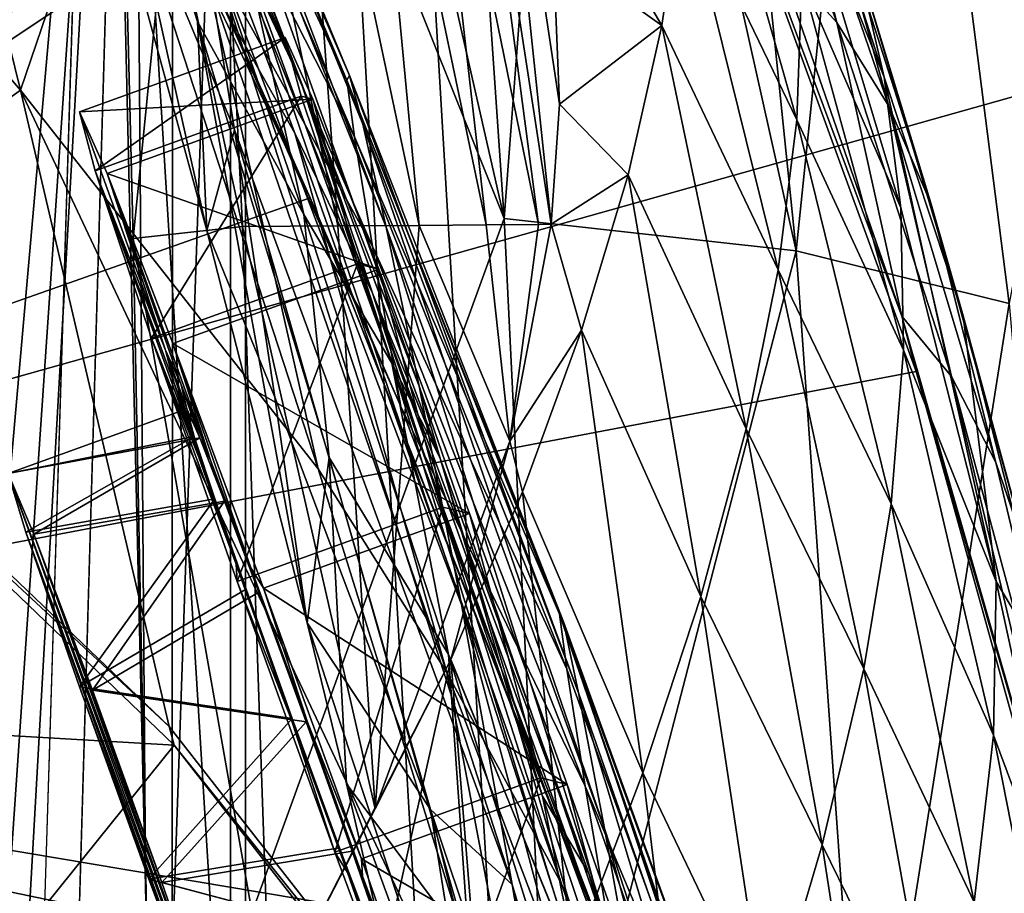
# Model space of a CAD drawing. Header units: metres. Extents: x -904 to 0, y -908 to 0.
# Tile 83 of 142: x -59 to -25, y -384 to -354. Entities that reach past the tile are written whole.
import ezdxf

# ---------------------------------------------------------------- set-up
doc = ezdxf.new("R2010")
doc.units = ezdxf.units.M

msp = doc.modelspace()

# ---------------------------------------------------------------- linework, layer by layer
at = {"layer": 'None012'}
for points in [[(-4.519207, -133.377289, 2063.059814), (-51.518902, -163.519562, 2063.059814), (-51.518902, -836.377136, 2063.059814)], [(-37.838261, -842.079285, 2063.059814), (-4.519207, -133.377289, 2063.059814), (-51.518902, -836.377136, 2063.059814)], [(-4.519207, -133.377289, 163.059708), (-37.838261, -842.079285, 163.059708), (-51.518902, -836.377136, 163.059708)], [(-51.518902, -836.377136, 163.059708), (-51.518902, -163.519562, 163.059708), (-4.519207, -133.377289, 163.059708)], [(-37.838261, -842.079285, 2063.059814), (-34.448139, -844.306091, 2063.059814), (-4.519207, -133.377289, 2063.059814)], [(-4.519207, -133.377289, 163.059708), (-34.448139, -844.306091, 163.059708), (-37.838261, -842.079285, 163.059708)], [(-34.448139, -844.306091, 2063.059814), (-32.221325, -847.696228, 2063.059814), (-4.519207, -133.377289, 2063.059814)], [(-32.221325, -847.696228, 163.059708), (-34.448139, -844.306091, 163.059708), (-4.519207, -133.377289, 163.059708)], [(-4.519207, -133.377289, 2063.059814), (-32.221325, -847.696228, 2063.059814), (-4.519207, -887.377258, 2063.059814)], [(-4.519207, -887.377258, 163.059708), (-32.221325, -847.696228, 163.059708), (-4.519207, -133.377289, 163.059708)], [(-51.518902, -836.377136, 163.059708), (-51.518902, -495.105316, 182.490662), (-51.518902, -163.519562, 163.059708)], [(-51.518902, -495.105316, 182.490662), (-51.518902, -411.783142, 184.444412), (-51.518902, -163.519562, 163.059708)], [(-51.518902, -163.519562, 163.059708), (-51.518902, -411.783142, 184.444412), (-51.518902, -328.691803, 189.861313)], [(-51.518902, -328.491486, 2035.961548), (-51.518902, -395.558533, 2040.610718), (-51.518902, -163.519562, 2063.059814)], [(-51.518902, -163.519562, 2063.059814), (-51.518902, -395.558533, 2040.610718), (-51.518902, -462.743958, 2043.003296)], [(-51.518902, -462.743958, 2043.003296), (-51.518902, -529.971802, 2043.136353), (-51.518902, -163.519562, 2063.059814)], [(-51.518902, -529.971802, 2043.136353), (-51.518902, -836.377136, 2063.059814), (-51.518902, -163.519562, 2063.059814)], [(-86.707924, -317.557465, 1606.244751), (-94.654442, -376.693512, 1606.036621), (-18.718821, -355.324188, 1608.025146)], [(-26.763483, -317.624298, 1607.814331), (-86.707924, -317.557465, 1606.244751), (-18.718821, -355.324188, 1608.025146)], [(-18.718821, -355.324188, 1608.025146), (-18.944498, -354.376801, 1610.452026), (-26.763483, -317.624298, 1607.814331)], [(-94.914627, -379.078369, 619.99176), (-87.165344, -320.400879, 619.788818), (-37.533306, -340.804901, 618.489197)], [(-54.164406, -394.131256, 2040.5354), (-51.518902, -395.558533, 2040.610718), (-55.725853, -327.499298, 2035.875732)], [(-51.518902, -395.558533, 2040.610718), (-51.518902, -328.491486, 2035.961548), (-55.725853, -327.499298, 2035.875732)], [(-54.164406, -394.131256, 2040.5354), (-55.725853, -327.499298, 2035.875732), (-42.215172, -361.205383, 1985.746338)], [(-55.725853, -327.499298, 2035.875732), (-49.804897, -327.759186, 2009.645752), (-42.215172, -361.205383, 1985.746338)], [(-42.215172, -361.205383, 1985.746338), (-49.804897, -327.759186, 2009.645752), (-44.48011, -328.211334, 1983.284302)], [(-42.215172, -361.205383, 1985.746338), (-44.48011, -328.211334, 1983.284302), (-39.752583, -328.855499, 1956.806641)], [(-54.825188, -361.886169, 187.280441), (-55.324387, -341.940796, 188.764526), (-51.518902, -328.691803, 189.861313)], [(-54.825188, -361.886169, 187.280441), (-51.518902, -328.691803, 189.861313), (-54.03294, -401.820038, 184.910767)], [(-51.518902, -328.691803, 189.861313), (-51.518902, -411.783142, 184.444412), (-54.03294, -401.820038, 184.910767)], [(-32.278755, -362.311981, 1932.462891), (-42.215172, -361.205383, 1985.746338), (-39.752583, -328.855499, 1956.806641)], [(-32.278755, -362.311981, 1932.462891), (-39.752583, -328.855499, 1956.806641), (-35.62178, -329.691498, 1930.227783)], [(-29.139597, -331.938507, 1876.826904), (-32.278755, -362.311981, 1932.462891), (-35.62178, -329.691498, 1930.227783)], [(-29.139597, -331.938507, 1876.826904), (-25.040169, -364.100006, 1878.77002), (-32.278755, -362.311981, 1932.462891)], [(-25.040169, -364.100006, 1878.77002), (-29.139597, -331.938507, 1876.826904), (-22.545198, -350.720428, 1824.050781)], [(-94.654434, -376.693481, 658.835205), (-48.802887, -360.504913, 660.035828), (-60.736385, -335.552734, 659.723389)], [(-60.736385, -335.552734, 659.723389), (-48.802887, -360.504913, 660.035828), (-53.998867, -348.922943, 662.213379)], [(-53.587872, -344.956512, 1280.333496), (-49.152481, -356.482025, 1328.794556), (-57.246353, -337.335846, 1279.710571)], [(-57.246353, -337.335846, 1279.710571), (-49.152481, -356.482025, 1328.794556), (-46.683899, -363.742767, 1376.425293)], [(-46.683899, -363.742767, 1376.425293), (-49.328117, -358.298492, 1376.00415), (-57.246353, -337.335846, 1279.710571)], [(-49.328117, -358.298492, 1376.00415), (-52.31377, -353.022949, 1375.58313), (-57.246353, -337.335846, 1279.710571)], [(-55.213818, -337.693024, 894.298889), (-55.283051, -338.270569, 836.599487), (-47.466808, -356.342255, 894.723267)], [(-54.899479, -338.623688, 951.680603), (-55.213818, -337.693024, 894.298889), (-47.016838, -357.995667, 951.948608)], [(-55.213818, -337.693024, 894.298889), (-47.466808, -356.342255, 894.723267), (-47.016838, -357.995667, 951.948608)], [(-58.659721, -356.842072, 1469.44043), (-70.67997, -342.778809, 1453.689941), (-63.199181, -338.432556, 1374.319824)], [(-55.629524, -347.938934, 1375.161987), (-58.659721, -356.842072, 1469.44043), (-63.199181, -338.432556, 1374.319824)], [(-55.283051, -338.270569, 836.599487), (-47.56395, -356.495697, 837.130737), (-47.466808, -356.342255, 894.723267)], [(-55.283051, -338.270569, 836.599487), (-55.104694, -340.340546, 778.537842), (-47.56395, -356.495697, 837.130737)], [(-54.346607, -341.091095, 1008.777649), (-54.899479, -338.623688, 951.680603), (-46.222847, -361.499695, 1008.890869)], [(-54.899479, -338.623688, 951.680603), (-47.016838, -357.995667, 951.948608), (-46.222847, -361.499695, 1008.890869)], [(-54.680893, -343.901428, 720.062378), (-47.304928, -358.4328, 779.072327), (-55.104694, -340.340546, 778.537842)], [(-55.104694, -340.340546, 778.537842), (-47.304928, -358.4328, 779.072327), (-47.56395, -356.495697, 837.130737)], [(-37.533306, -340.804901, 618.489197), (-28.200781, -366.410828, 618.244812), (-94.914627, -379.078369, 619.99176)], [(-28.200781, -366.410828, 618.244812), (-37.533306, -340.804901, 618.489197), (-28.684767, -364.524628, 615.678772)], [(-37.533306, -340.804901, 618.489197), (-32.92218, -352.295959, 615.881531), (-28.684767, -364.524628, 615.678772)], [(-45.097912, -366.914978, 1065.63562), (-53.564972, -345.134308, 1065.625244), (-54.346607, -341.091095, 1008.777649)], [(-46.222847, -361.499695, 1008.890869), (-45.097912, -366.914978, 1065.63562), (-54.346607, -341.091095, 1008.777649)], [(-56.783516, -345.23349, 1176.829346), (-52.315422, -361.619995, 1234.646362), (-56.790329, -341.581421, 1183.1073)], [(-56.790329, -341.581421, 1183.1073), (-52.315422, -361.619995, 1234.646362), (-52.643673, -354.510895, 1232.833496)], [(-56.790329, -341.581421, 1183.1073), (-52.643673, -354.510895, 1232.833496), (-53.605236, -347.806946, 1232.391602)], [(-52.093094, -341.580811, 215.258438), (-55.324387, -341.940796, 188.764526), (-51.109505, -361.474426, 213.842178)], [(-49.303947, -341.583008, 241.814194), (-52.093094, -341.580811, 215.258438), (-47.864288, -361.457428, 240.47316)], [(-52.093094, -341.580811, 215.258438), (-51.109505, -361.474426, 213.842178), (-47.864288, -361.457428, 240.47316)], [(-46.968536, -341.585205, 268.450775), (-49.303947, -341.583008, 241.814194), (-45.102978, -361.44043, 267.190369)], [(-49.303947, -341.583008, 241.814194), (-47.864288, -361.457428, 240.47316), (-45.102978, -361.44043, 267.190369)], [(-45.102978, -361.44043, 267.190369), (-42.827347, -361.423431, 293.983368), (-46.968536, -341.585205, 268.450775)], [(-42.827347, -361.423431, 293.983368), (-45.088509, -341.587402, 295.158417), (-46.968536, -341.585205, 268.450775)], [(-41.039036, -361.406433, 320.841644), (-43.665421, -341.5896, 321.927307), (-45.088509, -341.587402, 295.158417)], [(-45.088509, -341.587402, 295.158417), (-42.827347, -361.423431, 293.983368), (-41.039036, -361.406433, 320.841644)], [(-41.039036, -361.406433, 320.841644), (-40.610714, -361.397522, 328.037292), (-43.665421, -341.5896, 321.927307)], [(-40.610714, -361.397522, 328.037292), (-42.700409, -341.591797, 348.747528), (-43.665421, -341.5896, 321.927307)], [(-40.610714, -361.397522, 328.037292), (-40.327885, -357.320435, 347.947815), (-42.700409, -341.591797, 348.747528)], [(-40.327885, -357.320435, 347.947815), (-40.549961, -351.985077, 375.109833), (-42.700409, -341.591797, 348.747528)], [(-55.324387, -341.940796, 188.764526), (-54.825188, -361.886169, 187.280441), (-51.109505, -361.474426, 213.842178)], [(-58.659721, -356.842072, 1469.44043), (-68.664879, -364.060242, 1564.066162), (-70.67997, -342.778809, 1453.689941)], [(-32.92218, -352.295959, 615.881531), (-35.272408, -342.577911, 590.318176), (-30.893574, -354.537048, 590.153748)], [(-30.893574, -354.537048, 590.153748), (-35.272408, -342.577911, 590.318176), (-33.224522, -345.436279, 564.132813)], [(-53.998867, -348.922943, 662.213379), (-46.692596, -362.153534, 720.439819), (-54.680893, -343.901428, 720.062378)], [(-54.680893, -343.901428, 720.062378), (-46.692596, -362.153534, 720.439819), (-47.304928, -358.4328, 779.072327)], [(-30.22637, -352.3479, 512.078308), (-33.158413, -344.361816, 486.960266), (-29.286085, -356.398682, 486.218231)], [(-29.286085, -356.398682, 486.218231), (-33.158413, -344.361816, 486.960266), (-32.402069, -348.553833, 461.312286)], [(-50.836445, -352.907043, 1280.956421), (-49.152481, -356.482025, 1328.794556), (-53.587872, -344.956512, 1280.333496)], [(-43.6642, -374.338074, 1122.279053), (-53.564972, -345.134308, 1065.625244), (-45.097912, -366.914978, 1065.63562)], [(-43.6642, -374.338074, 1122.279053), (-52.571098, -350.81488, 1122.270264), (-53.564972, -345.134308, 1065.625244)], [(-35.85994, -345.143066, 412.487915), (-36.141037, -349.784821, 387.058319), (-32.257198, -357.853241, 410.323669)], [(-32.091755, -353.051544, 435.765167), (-35.85994, -345.143066, 412.487915), (-32.257198, -357.853241, 410.323669)], [(-52.315422, -361.619995, 1234.646362), (-56.783516, -345.23349, 1176.829346), (-51.380821, -358.188904, 1178.73584)], [(-51.380821, -358.188904, 1178.73584), (-56.783516, -345.23349, 1176.829346), (-52.571098, -350.81488, 1122.270264)], [(-30.893574, -354.537048, 590.153748), (-33.224522, -345.436279, 564.132813), (-29.125168, -357.387024, 563.822021)], [(-29.125168, -357.387024, 563.822021), (-33.224522, -345.436279, 564.132813), (-31.540806, -348.693329, 538.051392)], [(-40.549961, -351.985077, 375.109833), (-36.853851, -354.642883, 361.677277), (-41.389259, -346.909485, 402.273071)], [(-36.853851, -354.642883, 361.677277), (-36.141037, -349.784821, 387.058319), (-41.389259, -346.909485, 402.273071)], [(-53.605236, -347.806946, 1232.391602), (-52.643673, -354.510895, 1232.833496), (-49.020161, -361.072083, 1281.579346)], [(-50.836445, -352.907043, 1280.956421), (-53.605236, -347.806946, 1232.391602), (-49.020161, -361.072083, 1281.579346)], [(-48.540432, -369.725311, 1470.142578), (-58.659721, -356.842072, 1469.44043), (-55.629524, -347.938934, 1375.161987)], [(-52.31377, -353.022949, 1375.58313), (-48.540432, -369.725311, 1470.142578), (-55.629524, -347.938934, 1375.161987)], [(-29.286085, -356.398682, 486.218231), (-32.402069, -348.553833, 461.312286), (-28.725321, -360.844208, 460.475372)], [(-28.725321, -360.844208, 460.475372), (-32.402069, -348.553833, 461.312286), (-32.091755, -353.051544, 435.765167)], [(-29.125168, -357.387024, 563.822021), (-31.540806, -348.693329, 538.051392), (-27.692135, -360.715485, 537.606567)], [(-27.692135, -360.715485, 537.606567), (-31.540806, -348.693329, 538.051392), (-30.22637, -352.3479, 512.078308)], [(-53.998867, -348.922943, 662.213379), (-45.726032, -367.603577, 662.584045), (-46.692596, -362.153534, 720.439819)], [(-53.998867, -348.922943, 662.213379), (-48.802887, -360.504913, 660.035828), (-45.726032, -367.603577, 662.584045)], [(-36.141037, -349.784821, 387.058319), (-36.853851, -354.642883, 361.677277), (-32.890076, -362.956909, 384.991852)], [(-32.257198, -357.853241, 410.323669), (-36.141037, -349.784821, 387.058319), (-32.890076, -362.956909, 384.991852)], [(-43.6642, -374.338074, 1122.279053), (-41.942944, -383.85733, 1178.865479), (-52.571098, -350.81488, 1122.270264)], [(-41.942944, -383.85733, 1178.865479), (-51.380821, -358.188904, 1178.73584), (-52.571098, -350.81488, 1122.270264)], [(-40.549961, -351.985077, 375.109833), (-40.327885, -357.320435, 347.947815), (-36.853851, -354.642883, 361.677277)], [(-28.684767, -364.524628, 615.678772), (-32.92218, -352.295959, 615.881531), (-30.893574, -354.537048, 590.153748)], [(-27.692135, -360.715485, 537.606567), (-30.22637, -352.3479, 512.078308), (-26.601788, -364.520721, 511.513611)], [(-26.601788, -364.520721, 511.513611), (-30.22637, -352.3479, 512.078308), (-29.286085, -356.398682, 486.218231)], [(-49.328117, -358.298492, 1376.00415), (-44.160591, -376.64502, 1470.49353), (-52.31377, -353.022949, 1375.58313)], [(-44.160591, -376.64502, 1470.49353), (-48.540432, -369.725311, 1470.142578), (-52.31377, -353.022949, 1375.58313)], [(-49.152481, -356.482025, 1328.794556), (-50.836445, -352.907043, 1280.956421), (-46.029953, -366.133057, 1329.559448)], [(-46.029953, -366.133057, 1329.559448), (-50.836445, -352.907043, 1280.956421), (-49.020161, -361.072083, 1281.579346)], [(-28.628368, -365.682312, 434.856842), (-32.091755, -353.051544, 435.765167), (-32.257198, -357.853241, 410.323669)], [(-28.725321, -360.844208, 460.475372), (-32.091755, -353.051544, 435.765167), (-28.628368, -365.682312, 434.856842)], [(-52.315422, -361.619995, 1234.646362), (-48.914433, -374.956268, 1275.446777), (-52.643673, -354.510895, 1232.833496)], [(-52.643673, -354.510895, 1232.833496), (-48.914433, -374.956268, 1275.446777), (-48.157398, -369.33429, 1282.202271)], [(-52.643673, -354.510895, 1232.833496), (-48.157398, -369.33429, 1282.202271), (-49.020161, -361.072083, 1281.579346)], [(-28.684767, -364.524628, 615.678772), (-30.893574, -354.537048, 590.153748), (-27.002653, -366.584045, 590.007629)], [(-27.002653, -366.584045, 590.007629), (-30.893574, -354.537048, 590.153748), (-29.125168, -357.387024, 563.822021)], [(-40.327885, -357.320435, 347.947815), (-37.999592, -359.716034, 336.353973), (-36.853851, -354.642883, 361.677277)], [(-36.853851, -354.642883, 361.677277), (-37.999592, -359.716034, 336.353973), (-33.980976, -368.360596, 359.773071)], [(-32.890076, -362.956909, 384.991852), (-36.853851, -354.642883, 361.677277), (-33.980976, -368.360596, 359.773071)], [(-18.718821, -355.324188, 1608.025146), (-94.654442, -376.693512, 1606.036621), (-13.69255, -393.548859, 1608.156738)], [(-49.152481, -356.482025, 1328.794556), (-44.392456, -369.332886, 1376.846436), (-46.683899, -363.742767, 1376.425293)], [(-44.392456, -369.332886, 1376.846436), (-49.152481, -356.482025, 1328.794556), (-46.029953, -366.133057, 1329.559448)], [(-47.466808, -356.342255, 894.723267), (-47.56395, -356.495697, 837.130737), (-40.191292, -374.930176, 895.072998)], [(-47.56395, -356.495697, 837.130737), (-40.327435, -374.670593, 837.568848), (-40.191292, -374.930176, 895.072998)], [(-47.304928, -358.4328, 779.072327), (-40.327435, -374.670593, 837.568848), (-47.56395, -356.495697, 837.130737)], [(-47.016838, -357.995667, 951.948608), (-47.466808, -356.342255, 894.723267), (-39.678192, -377.339966, 952.169128)], [(-47.466808, -356.342255, 894.723267), (-40.191292, -374.930176, 895.072998), (-39.678192, -377.339966, 952.169128)], [(-26.601788, -364.520721, 511.513611), (-29.286085, -356.398682, 486.218231), (-25.477718, -373.553894, 459.721252)], [(-25.477718, -373.553894, 459.721252), (-29.286085, -356.398682, 486.218231), (-28.725321, -360.844208, 460.475372)], [(-53.599087, -378.490662, 1563.484985), (-68.664879, -364.060242, 1564.066162), (-58.659721, -356.842072, 1469.44043)], [(-40.672493, -395.04068, 1562.975952), (-58.659721, -356.842072, 1469.44043), (-48.540432, -369.725311, 1470.142578)], [(-40.672493, -395.04068, 1562.975952), (-53.599087, -378.490662, 1563.484985), (-58.659721, -356.842072, 1469.44043)], [(-40.327885, -357.320435, 347.947815), (-40.610714, -361.397522, 328.037292), (-37.999592, -359.716034, 336.353973)], [(-27.002653, -366.584045, 590.007629), (-29.125168, -357.387024, 563.822021), (-25.496048, -369.50769, 563.545837)], [(-25.496048, -369.50769, 563.545837), (-29.125168, -357.387024, 563.822021), (-27.692135, -360.715485, 537.606567)], [(-32.257198, -357.853241, 410.323669), (-32.890076, -362.956909, 384.991852), (-29.052488, -370.909546, 409.371735)], [(-32.257198, -357.853241, 410.323669), (-29.052488, -370.909546, 409.371735), (-28.628368, -365.682312, 434.856842)], [(-50.005356, -367.289642, 1234.981567), (-52.315422, -361.619995, 1234.646362), (-51.380821, -358.188904, 1178.73584)], [(-50.005356, -367.289642, 1234.981567), (-51.380821, -358.188904, 1178.73584), (-44.71611, -381.305115, 1235.151611)], [(-51.380821, -358.188904, 1178.73584), (-41.942944, -383.85733, 1178.865479), (-44.71611, -381.305115, 1235.151611)], [(-46.222847, -361.499695, 1008.890869), (-47.016838, -357.995667, 951.948608), (-38.798779, -381.956543, 1008.983704)], [(-47.016838, -357.995667, 951.948608), (-39.678192, -377.339966, 952.169128), (-38.798779, -381.956543, 1008.983704)], [(-46.683899, -363.742767, 1376.425293), (-40.260113, -383.8396, 1470.844604), (-49.328117, -358.298492, 1376.00415)], [(-40.260113, -383.8396, 1470.844604), (-44.160591, -376.64502, 1470.49353), (-49.328117, -358.298492, 1376.00415)], [(-46.692596, -362.153534, 720.439819), (-40.082592, -376.531799, 779.513306), (-47.304928, -358.4328, 779.072327)], [(-47.304928, -358.4328, 779.072327), (-40.082592, -376.531799, 779.513306), (-40.327435, -374.670593, 837.568848)], [(-40.610714, -361.397522, 328.037292), (-39.576496, -365.002899, 311.0979), (-37.999592, -359.716034, 336.353973)], [(-37.999592, -359.716034, 336.353973), (-39.576496, -365.002899, 311.0979), (-35.519348, -374.062347, 334.670044)], [(-33.980976, -368.360596, 359.773071), (-37.999592, -359.716034, 336.353973), (-35.519348, -374.062347, 334.670044)], [(-48.802887, -360.504913, 660.035828), (-94.654434, -376.693481, 658.835205), (-38.672516, -386.122192, 660.301147)], [(-48.802887, -360.504913, 660.035828), (-38.420334, -386.664337, 662.912781), (-45.726032, -367.603577, 662.584045)], [(-48.802887, -360.504913, 660.035828), (-38.672516, -386.122192, 660.301147), (-38.420334, -386.664337, 662.912781)], [(-25.477718, -373.553894, 459.721252), (-28.725321, -360.844208, 460.475372), (-28.628368, -365.682312, 434.856842)], [(-25.496048, -369.50769, 563.545837), (-27.692135, -360.715485, 537.606567), (-24.29723, -372.979584, 537.21106)], [(-24.29723, -372.979584, 537.21106), (-27.692135, -360.715485, 537.606567), (-26.601788, -364.520721, 511.513611)], [(-54.164406, -394.131256, 2040.5354), (-42.215172, -361.205383, 1985.746338), (-40.59396, -394.353912, 1987.670532)], [(-49.020161, -361.072083, 1281.579346), (-48.157398, -369.33429, 1282.202271), (-44.105186, -376.035645, 1330.324463)], [(-44.105186, -376.035645, 1330.324463), (-46.029953, -366.133057, 1329.559448), (-49.020161, -361.072083, 1281.579346)], [(-42.215172, -361.205383, 1985.746338), (-32.278755, -362.311981, 1932.462891), (-40.59396, -394.353912, 1987.670532)], [(-51.109505, -361.474426, 213.842178), (-54.825188, -361.886169, 187.280441), (-50.177692, -388.247131, 210.920059)], [(-47.864288, -361.457428, 240.47316), (-51.109505, -361.474426, 213.842178), (-46.60183, -381.288696, 239.290939)], [(-46.60183, -381.288696, 239.290939), (-51.109505, -361.474426, 213.842178), (-50.177692, -388.247131, 210.920059)], [(-45.102978, -361.44043, 267.190369), (-47.864288, -361.457428, 240.47316), (-46.60183, -381.288696, 239.290939)], [(-46.60183, -381.288696, 239.290939), (-42.019775, -368.785065, 293.584839), (-45.102978, -361.44043, 267.190369)], [(-38.798779, -381.956543, 1008.983704), (-37.568882, -388.858551, 1065.643799), (-46.222847, -361.499695, 1008.890869)], [(-37.568882, -388.858551, 1065.643799), (-45.097912, -366.914978, 1065.63562), (-46.222847, -361.499695, 1008.890869)], [(-42.019775, -368.785065, 293.584839), (-42.827347, -361.423431, 293.983368), (-45.102978, -361.44043, 267.190369)], [(-42.827347, -361.423431, 293.983368), (-42.019775, -368.785065, 293.584839), (-41.039036, -361.406433, 320.841644)], [(-42.019775, -368.785065, 293.584839), (-40.610714, -361.397522, 328.037292), (-41.039036, -361.406433, 320.841644)], [(-40.610714, -361.397522, 328.037292), (-42.019775, -368.785065, 293.584839), (-39.576496, -365.002899, 311.0979)], [(-50.177692, -388.247131, 210.920059), (-54.825188, -361.886169, 187.280441), (-54.03294, -401.820038, 184.910767)], [(-48.914433, -374.956268, 1275.446777), (-52.315422, -361.619995, 1234.646362), (-50.005356, -367.289642, 1234.981567)], [(-45.726032, -367.603577, 662.584045), (-39.460186, -380.515198, 720.751343), (-46.692596, -362.153534, 720.439819)], [(-46.692596, -362.153534, 720.439819), (-39.460186, -380.515198, 720.751343), (-40.082592, -376.531799, 779.513306)], [(-40.59396, -394.353912, 1987.670532), (-32.278755, -362.311981, 1932.462891), (-29.946133, -395.152252, 1934.199341)], [(-32.278755, -362.311981, 1932.462891), (-25.040169, -364.100006, 1878.77002), (-29.946133, -395.152252, 1934.199341)], [(-29.981905, -376.522217, 384.027832), (-32.890076, -362.956909, 384.991852), (-33.980976, -368.360596, 359.773071)], [(-32.890076, -362.956909, 384.991852), (-29.981905, -376.522217, 384.027832), (-29.052488, -370.909546, 409.371735)], [(-39.327137, -383.486725, 1424.444946), (-36.85598, -391.274414, 1471.195679), (-46.683899, -363.742767, 1376.425293)], [(-36.85598, -391.274414, 1471.195679), (-40.260113, -383.8396, 1470.844604), (-46.683899, -363.742767, 1376.425293)], [(-46.683899, -363.742767, 1376.425293), (-44.392456, -369.332886, 1376.846436), (-39.327137, -383.486725, 1424.444946)], [(-53.599087, -378.490662, 1563.484985), (-68.620758, -364.532837, 1566.300171), (-68.664879, -364.060242, 1564.066162)], [(-29.946133, -395.152252, 1934.199341), (-25.040169, -364.100006, 1878.77002), (-22.224348, -396.525391, 1880.271606)], [(-68.620758, -364.532837, 1566.300171), (-53.427265, -379.127014, 1565.906494), (-94.656601, -376.713318, 1566.981934)], [(-53.427265, -379.127014, 1565.906494), (-68.620758, -364.532837, 1566.300171), (-53.599087, -378.490662, 1563.484985)], [(-21.782118, -388.650299, 615.342224), (-28.684767, -364.524628, 615.678772), (-27.002653, -366.584045, 590.007629)], [(-28.200781, -366.410828, 618.244812), (-28.684767, -364.524628, 615.678772), (-21.782118, -388.650299, 615.342224)], [(-24.29723, -372.979584, 537.21106), (-26.601788, -364.520721, 511.513611), (-23.41547, -376.997711, 511.011322)], [(-23.41547, -376.997711, 511.011322), (-26.601788, -364.520721, 511.513611), (-25.477718, -373.553894, 459.721252)], [(-42.019775, -368.785065, 293.584839), (-41.58358, -370.501678, 285.917786), (-39.576496, -365.002899, 311.0979)], [(-37.491833, -380.060425, 309.684357), (-39.576496, -365.002899, 311.0979), (-41.58358, -370.501678, 285.917786)], [(-35.519348, -374.062347, 334.670044), (-39.576496, -365.002899, 311.0979), (-37.491833, -380.060425, 309.684357)], [(-29.052488, -370.909546, 409.371735), (-25.573061, -378.776611, 434.038116), (-28.628368, -365.682312, 434.856842)], [(-28.628368, -365.682312, 434.856842), (-25.573061, -378.776611, 434.038116), (-25.477718, -373.553894, 459.721252)], [(-39.716629, -386.739777, 1378.109741), (-46.029953, -366.133057, 1329.559448), (-44.105186, -376.035645, 1330.324463)], [(-39.716629, -386.739777, 1378.109741), (-40.9039, -380.856293, 1377.688599), (-46.029953, -366.133057, 1329.559448)], [(-40.9039, -380.856293, 1377.688599), (-44.392456, -369.332886, 1376.846436), (-46.029953, -366.133057, 1329.559448)], [(-28.200781, -366.410828, 618.244812), (-20.853827, -392.848328, 618.052429), (-94.914627, -379.078369, 619.99176)], [(-20.853827, -392.848328, 618.052429), (-28.200781, -366.410828, 618.244812), (-21.782118, -388.650299, 615.342224)], [(-21.782118, -388.650299, 615.342224), (-27.002653, -366.584045, 590.007629), (-19.538303, -394.377563, 563.097229)], [(-19.538303, -394.377563, 563.097229), (-27.002653, -366.584045, 590.007629), (-25.496048, -369.50769, 563.545837)], [(-36.015312, -398.171814, 1122.286255), (-43.6642, -374.338074, 1122.279053), (-45.097912, -366.914978, 1065.63562)], [(-37.568882, -388.858551, 1065.643799), (-36.015312, -398.171814, 1122.286255), (-45.097912, -366.914978, 1065.63562)], [(-44.71611, -381.305115, 1235.151611), (-48.914433, -374.956268, 1275.446777), (-50.005356, -367.289642, 1234.981567)], [(-45.726032, -367.603577, 662.584045), (-38.420334, -386.664337, 662.912781), (-39.460186, -380.515198, 720.751343)], [(-31.398735, -382.51651, 358.831604), (-33.980976, -368.360596, 359.773071), (-35.519348, -374.062347, 334.670044)], [(-29.981905, -376.522217, 384.027832), (-33.980976, -368.360596, 359.773071), (-31.398735, -382.51651, 358.831604)], [(-42.019775, -368.785065, 293.584839), (-46.60183, -381.288696, 239.290939), (-44.020515, -376.210358, 260.821594)], [(-41.58358, -370.501678, 285.917786), (-42.019775, -368.785065, 293.584839), (-44.020515, -376.210358, 260.821594)], [(-48.914433, -374.956268, 1275.446777), (-47.572384, -380.432404, 1290.979248), (-48.157398, -369.33429, 1282.202271)], [(-48.157398, -369.33429, 1282.202271), (-47.572384, -380.432404, 1290.979248), (-43.400482, -386.03299, 1331.089478)], [(-48.157398, -369.33429, 1282.202271), (-43.400482, -386.03299, 1331.089478), (-44.105186, -376.035645, 1330.324463)], [(-44.392456, -369.332886, 1376.846436), (-40.9039, -380.856293, 1377.688599), (-39.327137, -383.486725, 1424.444946)], [(-19.538303, -394.377563, 563.097229), (-25.496048, -369.50769, 563.545837), (-24.29723, -372.979584, 537.21106)], [(-44.160591, -376.64502, 1470.49353), (-40.672493, -395.04068, 1562.975952), (-48.540432, -369.725311, 1470.142578)], [(-39.883587, -386.353302, 284.817108), (-41.58358, -370.501678, 285.917786), (-44.020515, -376.210358, 260.821594)], [(-37.491833, -380.060425, 309.684357), (-41.58358, -370.501678, 285.917786), (-39.883587, -386.353302, 284.817108)], [(-29.052488, -370.909546, 409.371735), (-29.981905, -376.522217, 384.027832), (-26.229733, -384.464172, 408.513397)], [(-29.052488, -370.909546, 409.371735), (-26.229733, -384.464172, 408.513397), (-25.573061, -378.776611, 434.038116)], [(-25.573061, -378.776611, 434.038116), (-22.639355, -386.662598, 459.049896), (-25.477718, -373.553894, 459.721252)], [(-25.477718, -373.553894, 459.721252), (-22.639355, -386.662598, 459.049896), (-23.41547, -376.997711, 511.011322)], [(-33.282894, -388.888672, 333.788177), (-35.519348, -374.062347, 334.670044), (-37.491833, -380.060425, 309.684357)], [(-31.398735, -382.51651, 358.831604), (-35.519348, -374.062347, 334.670044), (-33.282894, -388.888672, 333.788177)], [(-36.015312, -398.171814, 1122.286255), (-34.16378, -410.011841, 1178.973145), (-43.6642, -374.338074, 1122.279053)], [(-34.16378, -410.011841, 1178.973145), (-41.942944, -383.85733, 1178.865479), (-43.6642, -374.338074, 1122.279053)], [(-47.572384, -380.432404, 1290.979248), (-48.914433, -374.956268, 1275.446777), (-42.749805, -393.608826, 1291.23645)], [(-48.914433, -374.956268, 1275.446777), (-44.71611, -381.305115, 1235.151611), (-42.749805, -393.608826, 1291.23645)], [(-40.191292, -374.930176, 895.072998), (-40.327435, -374.670593, 837.568848), (-33.247612, -394.07254, 895.348083)], [(-40.327435, -374.670593, 837.568848), (-26.930365, -413.296906, 838.165894), (-33.247612, -394.07254, 895.348083)], [(-40.082592, -376.531799, 779.513306), (-33.30217, -395.179382, 779.860901), (-40.327435, -374.670593, 837.568848)], [(-40.327435, -374.670593, 837.568848), (-33.30217, -395.179382, 779.860901), (-26.930365, -413.296906, 838.165894)], [(-39.678192, -377.339966, 952.169128), (-40.191292, -374.930176, 895.072998), (-32.751995, -397.239197, 952.342163)], [(-40.191292, -374.930176, 895.072998), (-33.247612, -394.07254, 895.348083), (-32.751995, -397.239197, 952.342163)], [(-50.177692, -388.247131, 210.920059), (-49.61388, -401.212891, 210.920059), (-44.020515, -376.210358, 260.821594)], [(-44.020515, -376.210358, 260.821594), (-46.60183, -381.288696, 239.290939), (-50.177692, -388.247131, 210.920059)], [(-49.61388, -401.212891, 210.920059), (-42.676311, -392.940002, 260.067993), (-44.020515, -376.210358, 260.821594)], [(-44.105186, -376.035645, 1330.324463), (-43.400482, -386.03299, 1331.089478), (-38.906479, -392.671021, 1378.530884)], [(-38.906479, -392.671021, 1378.530884), (-39.716629, -386.739777, 1378.109741), (-44.105186, -376.035645, 1330.324463)], [(-44.020515, -376.210358, 260.821594), (-42.676311, -392.940002, 260.067993), (-39.883587, -386.353302, 284.817108)], [(-40.260113, -383.8396, 1470.844604), (-30.240707, -413.279999, 1562.556396), (-44.160591, -376.64502, 1470.49353)], [(-30.240707, -413.279999, 1562.556396), (-40.672493, -395.04068, 1562.975952), (-44.160591, -376.64502, 1470.49353)], [(-39.460186, -380.515198, 720.751343), (-33.30217, -395.179382, 779.860901), (-40.082592, -376.531799, 779.513306)], [(-27.425375, -390.611176, 383.158325), (-29.981905, -376.522217, 384.027832), (-31.398735, -382.51651, 358.831604)], [(-26.229733, -384.464172, 408.513397), (-29.981905, -376.522217, 384.027832), (-27.425375, -390.611176, 383.158325)], [(-94.656601, -376.713318, 1566.981934), (-53.427265, -379.127014, 1565.906494), (-99.569656, -436.508667, 1567.110596)], [(-94.654434, -376.693481, 658.835205), (-99.568741, -436.492737, 658.706482), (-38.672516, -386.122192, 660.301147)], [(-94.654442, -376.693512, 1606.036621), (-99.568741, -436.492767, 1605.907959), (-13.69255, -393.548859, 1608.156738)], [(-38.798779, -381.956543, 1008.983704), (-39.678192, -377.339966, 952.169128), (-31.957781, -402.964142, 1009.056152)], [(-39.678192, -377.339966, 952.169128), (-32.751995, -397.239197, 952.342163), (-31.957781, -402.964142, 1009.056152)], [(-40.672493, -395.04068, 1562.975952), (-53.427265, -379.127014, 1565.906494), (-53.599087, -378.490662, 1563.484985)], [(-26.229733, -384.464172, 408.513397), (-22.909855, -392.302795, 433.308899), (-25.573061, -378.776611, 434.038116)], [(-25.573061, -378.776611, 434.038116), (-22.909855, -392.302795, 433.308899), (-22.639355, -386.662598, 459.049896)], [(-94.914627, -379.078369, 619.99176), (-20.853827, -392.848328, 618.052429), (-99.678642, -438.399719, 620.116516)], [(-53.427265, -379.127014, 1565.906494), (-40.384563, -395.855927, 1565.564209), (-99.569656, -436.508667, 1567.110596)], [(-40.672493, -395.04068, 1562.975952), (-40.384563, -395.855927, 1565.564209), (-53.427265, -379.127014, 1565.906494)], [(-35.608921, -395.635437, 308.900726), (-37.491833, -380.060425, 309.684357), (-39.883587, -386.353302, 284.817108)], [(-33.282894, -388.888672, 333.788177), (-37.491833, -380.060425, 309.684357), (-35.608921, -395.635437, 308.900726)], [(-47.572384, -380.432404, 1290.979248), (-42.749805, -393.608826, 1291.23645), (-42.557636, -402.034271, 1346.880127)], [(-47.572384, -380.432404, 1290.979248), (-42.557636, -402.034271, 1346.880127), (-43.400482, -386.03299, 1331.089478)], [(-38.420334, -386.664337, 662.912781), (-32.860413, -399.42099, 720.996948), (-39.460186, -380.515198, 720.751343)], [(-39.460186, -380.515198, 720.751343), (-32.860413, -399.42099, 720.996948), (-33.30217, -395.179382, 779.860901)], [(-39.327137, -383.486725, 1424.444946), (-40.9039, -380.856293, 1377.688599), (-35.482574, -397.047577, 1425.274292)], [(-40.9039, -380.856293, 1377.688599), (-39.716629, -386.739777, 1378.109741), (-35.482574, -397.047577, 1425.274292)], [(-42.749805, -393.608826, 1291.23645), (-44.71611, -381.305115, 1235.151611), (-37.694042, -409.377899, 1291.495117)], [(-44.71611, -381.305115, 1235.151611), (-39.949287, -395.52594, 1235.307617), (-37.694042, -409.377899, 1291.495117)], [(-44.71611, -381.305115, 1235.151611), (-41.942944, -383.85733, 1178.865479), (-39.949287, -395.52594, 1235.307617)], [(-31.957781, -402.964142, 1009.056152), (-30.882969, -411.340637, 1065.649902), (-38.798779, -381.956543, 1008.983704)], [(-30.882969, -411.340637, 1065.649902), (-37.568882, -388.858551, 1065.643799), (-38.798779, -381.956543, 1008.983704)], [(-29.134571, -397.212189, 357.982147), (-31.398735, -382.51651, 358.831604), (-33.282894, -388.888672, 333.788177)], [(-27.425375, -390.611176, 383.158325), (-31.398735, -382.51651, 358.831604), (-29.134571, -397.212189, 357.982147)], [(-35.482574, -397.047577, 1425.274292), (-33.965172, -398.914795, 1471.546631), (-39.327137, -383.486725, 1424.444946)], [(-33.965172, -398.914795, 1471.546631), (-36.85598, -391.274414, 1471.195679), (-39.327137, -383.486725, 1424.444946)], [(-41.942944, -383.85733, 1178.865479), (-35.719398, -409.918915, 1235.449707), (-39.949287, -395.52594, 1235.307617)], [(-41.942944, -383.85733, 1178.865479), (-34.16378, -410.011841, 1178.973145), (-35.719398, -409.918915, 1235.449707)], [(-30.240707, -413.279999, 1562.556396), (-40.260113, -383.8396, 1470.844604), (-36.85598, -391.274414, 1471.195679)]]:
    msp.add_3dface(points, dxfattribs=at)
at = {"layer": 'None012311'}
for points in [[(-16.196362, -882.851318, 163.059708), (-16.196362, -21.156561, 163.059708), (-53.480907, -243.617432, 163.059708)], [(-13.196362, -882.851318, 160.059708), (-51.007534, -245.042999, 160.059708), (-13.196362, -21.156561, 160.059708)], [(-64.523262, -465.931549, 140.186401), (-64.674286, -605.902954, 138.560638), (-53.480907, -243.617432, 163.059708)], [(-53.480907, -243.617432, 163.059708), (-64.674286, -605.902954, 138.560638), (-53.546944, -840.303711, 163.059692)], [(-63.93631, -430.945557, 140.527847), (-64.523262, -465.931549, 140.186401), (-53.480907, -243.617432, 163.059708)], [(-63.128422, -395.967651, 140.837219), (-63.93631, -430.945557, 140.527847), (-53.480907, -243.617432, 163.059708)], [(-62.09853, -361.000458, 141.110153), (-63.128422, -395.967651, 140.837219), (-53.480907, -243.617432, 163.059708)], [(-53.480907, -243.617432, 163.059708), (-60.844303, -326.046143, 141.338303), (-62.09853, -361.000458, 141.110153)], [(-53.546944, -840.303711, 163.059692), (-16.196362, -882.851318, 163.059708), (-53.480907, -243.617432, 163.059708)], [(-51.007534, -245.042999, 160.059708), (-51.007534, -838.075195, 160.059708), (-54.858093, -322.842194, 149.223724)], [(-51.007534, -838.075195, 160.059708), (-51.007534, -245.042999, 160.059708), (-13.196362, -882.851318, 160.059708)], [(-54.858093, -322.842194, 149.223724), (-63.065788, -604.837463, 134.984787), (-62.941063, -465.733185, 136.684204)], [(-51.007534, -838.075195, 160.059708), (-63.065788, -604.837463, 134.984787), (-54.858093, -322.842194, 149.223724)], [(-62.269478, -430.976013, 137.110168), (-54.858093, -322.842194, 149.223724), (-62.941063, -465.733185, 136.684204)], [(-61.340157, -396.23407, 137.536285), (-54.858093, -322.842194, 149.223724), (-62.269478, -430.976013, 137.110168)], [(-54.858093, -322.842194, 149.223724), (-61.340157, -396.23407, 137.536285), (-60.153042, -361.510376, 137.96225)], [(-58.708649, -326.807983, 138.387756), (-54.858093, -322.842194, 149.223724), (-60.153042, -361.510376, 137.96225)]]:
    msp.add_3dface(points, dxfattribs=at)
at = {"layer": 'None012338'}
for points in [[(-49.651901, -355.050262, 787.886475), (-56.652557, -357.580505, 787.752686), (-56.112503, -359.580688, 797.321899)], [(-56.652557, -357.580505, 787.752686), (-49.651901, -355.050262, 787.886475), (-48.711838, -357.148041, 778.369263)], [(-49.111843, -357.050446, 797.455688), (-49.651901, -355.050262, 787.886475), (-56.112503, -359.580688, 797.321899)], [(-48.711838, -357.148041, 778.369263), (-49.651901, -355.050262, 787.886475), (-49.111843, -357.050446, 797.455688)], [(-55.712494, -359.678284, 778.235474), (-56.652557, -357.580505, 787.752686), (-48.711838, -357.148041, 778.369263)], [(-49.111843, -357.050446, 797.455688), (-56.112503, -359.580688, 797.321899), (-54.199291, -365.282654, 805.047791)], [(-55.712494, -359.678284, 778.235474), (-48.711838, -357.148041, 778.369263), (-46.477848, -362.928284, 770.789001)], [(-47.198635, -362.752411, 805.18158), (-49.111843, -357.050446, 797.455688), (-54.199291, -365.282654, 805.047791)], [(-47.198635, -362.752411, 805.18158), (-48.711838, -357.148041, 778.369263), (-49.111843, -357.050446, 797.455688)], [(-46.477848, -362.928284, 770.789001), (-48.711838, -357.148041, 778.369263), (-47.198635, -362.752411, 805.18158)], [(-56.112503, -359.580688, 797.321899), (-56.652557, -357.580505, 787.752686), (-53.724342, -365.687744, 787.85553)], [(-53.724342, -365.687744, 787.85553), (-56.652557, -357.580505, 787.752686), (-55.712494, -359.678284, 778.235474)], [(-54.199291, -365.282654, 805.047791), (-56.112503, -359.580688, 797.321899), (-52.591434, -369.32486, 797.36084)], [(-56.112503, -359.580688, 797.321899), (-53.427448, -366.80481, 793.446472), (-52.591434, -369.32486, 797.36084)], [(-53.427448, -366.80481, 793.446472), (-56.112503, -359.580688, 797.321899), (-53.724342, -365.687744, 787.85553)], [(-53.478504, -365.458527, 770.655212), (-52.194977, -369.42157, 778.443726), (-55.712494, -359.678284, 778.235474)], [(-52.194977, -369.42157, 778.443726), (-53.19371, -366.861847, 782.293579), (-55.712494, -359.678284, 778.235474)], [(-55.712494, -359.678284, 778.235474), (-53.19371, -366.861847, 782.293579), (-53.724342, -365.687744, 787.85553)], [(-53.478504, -365.458527, 770.655212), (-55.712494, -359.678284, 778.235474), (-46.477848, -362.928284, 770.789001)], [(-47.198635, -362.752411, 805.18158), (-54.199291, -365.282654, 805.047791), (-51.291862, -373.557068, 809.400146)], [(-44.291206, -371.026855, 809.533936), (-47.198635, -362.752411, 805.18158), (-51.291862, -373.557068, 809.400146)], [(-44.291206, -371.026855, 809.533936), (-46.477848, -362.928284, 770.789001), (-47.198635, -362.752411, 805.18158)], [(-53.478504, -365.458527, 770.655212), (-46.477848, -362.928284, 770.789001), (-43.392399, -371.246155, 766.647095)], [(-43.392399, -371.246155, 766.647095), (-46.477848, -362.928284, 770.789001), (-44.291206, -371.026855, 809.533936)], [(-51.291862, -373.557068, 809.400146), (-54.199291, -365.282654, 805.047791), (-51.329037, -372.962891, 800.107178)], [(-54.199291, -365.282654, 805.047791), (-52.591434, -369.32486, 797.36084), (-51.329037, -372.962891, 800.107178)], [(-50.393059, -373.776367, 766.513306), (-50.819405, -373.087219, 775.789978), (-53.478504, -365.458527, 770.655212)], [(-50.819405, -373.087219, 775.789978), (-52.194977, -369.42157, 778.443726), (-53.478504, -365.458527, 770.655212)], [(-50.393059, -373.776367, 766.513306), (-53.478504, -365.458527, 770.655212), (-43.392399, -371.246155, 766.647095)], [(-53.002464, -367.68631, 787.880859), (-53.724342, -365.687744, 787.85553), (-53.19371, -366.861847, 782.293579)], [(-53.427448, -366.80481, 793.446472), (-53.724342, -365.687744, 787.85553), (-52.754421, -368.620605, 792.571167)], [(-53.724342, -365.687744, 787.85553), (-53.002464, -367.68631, 787.880859), (-52.754421, -368.620605, 792.571167)], [(-52.591434, -369.32486, 797.36084), (-53.427448, -366.80481, 793.446472), (-52.0495, -370.745728, 795.876404)], [(-53.427448, -366.80481, 793.446472), (-52.754421, -368.620605, 792.571167), (-52.0495, -370.745728, 795.876404)], [(-52.558334, -368.668427, 783.214844), (-53.19371, -366.861847, 782.293579), (-52.194977, -369.42157, 778.443726)], [(-52.558334, -368.668427, 783.214844), (-53.002464, -367.68631, 787.880859), (-53.19371, -366.861847, 782.293579)], [(-52.558334, -368.668427, 783.214844), (-59.073544, -369.880554, 787.764832), (-53.002464, -367.68631, 787.880859)], [(-52.754421, -368.620605, 792.571167), (-53.002464, -367.68631, 787.880859), (-59.073544, -369.880554, 787.764832)], [(-58.480522, -371.872192, 794.401123), (-52.754421, -368.620605, 792.571167), (-59.073544, -369.880554, 787.764832)], [(-58.203438, -371.939819, 781.179993), (-59.073544, -369.880554, 787.764832), (-52.558334, -368.668427, 783.214844)], [(-52.0495, -370.745728, 795.876404), (-52.754421, -368.620605, 792.571167), (-58.480522, -371.872192, 794.401123)], [(-51.716011, -370.827087, 779.963928), (-58.203438, -371.939819, 781.179993), (-52.558334, -368.668427, 783.214844)], [(-51.716011, -370.827087, 779.963928), (-52.558334, -368.668427, 783.214844), (-52.194977, -369.42157, 778.443726)], [(-51.329037, -372.962891, 800.107178), (-52.591434, -369.32486, 797.36084), (-50.983456, -373.817719, 798.192505)], [(-52.591434, -369.32486, 797.36084), (-52.0495, -370.745728, 795.876404), (-50.983456, -373.817719, 798.192505)], [(-51.716011, -370.827087, 779.963928), (-52.194977, -369.42157, 778.443726), (-50.819405, -373.087219, 775.789978)], [(-58.480522, -371.872192, 794.401123), (-59.073544, -369.880554, 787.764832), (-51.429474, -391.044434, 788.033264)], [(-51.429474, -391.044434, 788.033264), (-59.073544, -369.880554, 787.764832), (-52.020702, -389.057739, 781.397095)], [(-59.073544, -369.880554, 787.764832), (-58.203438, -371.939819, 781.179993), (-52.020702, -389.057739, 781.397095)], [(-56.655575, -377.141052, 798.553772), (-52.0495, -370.745728, 795.876404), (-58.480522, -371.872192, 794.401123)], [(-56.207245, -377.250427, 777.161499), (-58.203438, -371.939819, 781.179993), (-51.716011, -370.827087, 779.963928)], [(-56.655575, -377.141052, 798.553772), (-50.983456, -373.817719, 798.192505), (-52.0495, -370.745728, 795.876404)], [(-50.554527, -373.922394, 777.726074), (-56.207245, -377.250427, 777.161499), (-51.716011, -370.827087, 779.963928)], [(-50.554527, -373.922394, 777.726074), (-51.716011, -370.827087, 779.963928), (-50.819405, -373.087219, 775.789978)], [(-44.291206, -371.026855, 809.533936), (-51.291862, -373.557068, 809.400146), (-47.966068, -382.765106, 809.516907)], [(-50.393059, -373.776367, 766.513306), (-43.392399, -371.246155, 766.647095), (-40.066605, -380.454163, 766.763855)], [(-40.965408, -380.234863, 809.650696), (-44.291206, -371.026855, 809.533936), (-47.966068, -382.765106, 809.516907)], [(-40.965408, -380.234863, 809.650696), (-43.392399, -371.246155, 766.647095), (-44.291206, -371.026855, 809.533936)], [(-40.066605, -380.454163, 766.763855), (-43.392399, -371.246155, 766.647095), (-40.965408, -380.234863, 809.650696)], [(-56.655575, -377.141052, 798.553772), (-58.480522, -371.872192, 794.401123), (-52.297787, -388.990143, 794.618225)], [(-52.297787, -388.990143, 794.618225), (-58.480522, -371.872192, 794.401123), (-51.429474, -391.044434, 788.033264)], [(-52.020702, -389.057739, 781.397095), (-58.203438, -371.939819, 781.179993), (-53.84565, -383.78891, 777.244446)], [(-58.203438, -371.939819, 781.179993), (-56.207245, -377.250427, 777.161499), (-53.84565, -383.78891, 777.244446)], [(-51.291862, -373.557068, 809.400146), (-51.329037, -372.962891, 800.107178), (-49.4599, -378.202332, 801.391541)], [(-49.4599, -378.202332, 801.391541), (-51.329037, -372.962891, 800.107178), (-49.415348, -378.213196, 799.266907)], [(-51.329037, -372.962891, 800.107178), (-50.983456, -373.817719, 798.192505), (-49.415348, -378.213196, 799.266907)], [(-48.899223, -378.339142, 774.638672), (-50.819405, -373.087219, 775.789978), (-50.393059, -373.776367, 766.513306)], [(-50.554527, -373.922394, 777.726074), (-50.819405, -373.087219, 775.789978), (-48.899223, -378.339142, 774.638672)], [(-47.966068, -382.765106, 809.516907), (-51.291862, -373.557068, 809.400146), (-49.4599, -378.202332, 801.391541)], [(-49.415348, -378.213196, 799.266907), (-50.983456, -373.817719, 798.192505), (-56.655575, -377.141052, 798.553772)], [(-56.207245, -377.250427, 777.161499), (-50.554527, -373.922394, 777.726074), (-48.943726, -378.328247, 776.763306)], [(-48.943726, -378.328247, 776.763306), (-50.554527, -373.922394, 777.726074), (-48.899223, -378.339142, 774.638672)], [(-47.067261, -382.984375, 766.630066), (-48.899223, -378.339142, 774.638672), (-50.393059, -373.776367, 766.513306)], [(-47.067261, -382.984375, 766.630066), (-50.393059, -373.776367, 766.513306), (-40.066605, -380.454163, 766.763855)], [(-54.29398, -383.679504, 798.636658), (-49.415348, -378.213196, 799.266907), (-56.655575, -377.141052, 798.553772)], [(-54.29398, -383.679504, 798.636658), (-56.655575, -377.141052, 798.553772), (-52.297787, -388.990143, 794.618225)], [(-53.84565, -383.78891, 777.244446), (-56.207245, -377.250427, 777.161499), (-48.943726, -378.328247, 776.763306)], [(-47.804546, -382.619049, 798.304138), (-49.415348, -378.213196, 799.266907), (-54.29398, -383.679504, 798.636658)], [(-47.966068, -382.765106, 809.516907), (-49.4599, -378.202332, 801.391541), (-47.539719, -383.454224, 800.240234)], [(-47.539719, -383.454224, 800.240234), (-49.4599, -378.202332, 801.391541), (-47.804546, -382.619049, 798.304138)], [(-49.4599, -378.202332, 801.391541), (-49.415348, -378.213196, 799.266907), (-47.804546, -382.619049, 798.304138)], [(-53.84565, -383.78891, 777.244446), (-48.943726, -378.328247, 776.763306), (-47.375622, -382.723724, 777.837708)], [(-47.375622, -382.723724, 777.837708), (-48.943726, -378.328247, 776.763306), (-47.030087, -383.578583, 775.923035)], [(-48.943726, -378.328247, 776.763306), (-48.899223, -378.339142, 774.638672), (-47.030087, -383.578583, 775.923035)], [(-47.030087, -383.578583, 775.923035), (-48.899223, -378.339142, 774.638672), (-47.067261, -382.984375, 766.630066)], [(-40.965408, -380.234863, 809.650696), (-47.966068, -382.765106, 809.516907), (-44.880619, -391.082947, 805.375)], [(-37.879963, -388.552734, 805.508789), (-40.965408, -380.234863, 809.650696), (-44.880619, -391.082947, 805.375)], [(-37.879963, -388.552734, 805.508789), (-40.066605, -380.454163, 766.763855), (-40.965408, -380.234863, 809.650696)], [(-47.067261, -382.984375, 766.630066), (-40.066605, -380.454163, 766.763855), (-37.159176, -388.728577, 771.116211)], [(-37.159176, -388.728577, 771.116211), (-40.066605, -380.454163, 766.763855), (-37.879963, -388.552734, 805.508789)], [(-46.643063, -385.714355, 796.066284), (-47.804546, -382.619049, 798.304138), (-54.29398, -383.679504, 798.636658)], [(-47.539719, -383.454224, 800.240234), (-47.804546, -382.619049, 798.304138), (-46.643063, -385.714355, 796.066284)], [(-46.309574, -385.795715, 780.153809), (-53.84565, -383.78891, 777.244446), (-47.375622, -382.723724, 777.837708)], [(-44.880619, -391.082947, 805.375), (-47.966068, -382.765106, 809.516907), (-47.539719, -383.454224, 800.240234)], [(-46.309574, -385.795715, 780.153809), (-47.375622, -382.723724, 777.837708), (-45.767689, -387.216614, 778.669373)], [(-47.375622, -382.723724, 777.837708), (-47.030087, -383.578583, 775.923035), (-45.767689, -387.216614, 778.669373)], [(-44.159832, -391.25882, 770.982422), (-47.030087, -383.578583, 775.923035), (-47.067261, -382.984375, 766.630066)], [(-44.159832, -391.25882, 770.982422), (-47.067261, -382.984375, 766.630066), (-37.159176, -388.728577, 771.116211)], [(-46.643063, -385.714355, 796.066284), (-54.29398, -383.679504, 798.636658), (-52.297787, -388.990143, 794.618225)], [(-44.880619, -391.082947, 805.375), (-47.539719, -383.454224, 800.240234), (-46.164146, -387.119873, 797.586487)], [(-46.164146, -387.119873, 797.586487), (-47.539719, -383.454224, 800.240234), (-46.643063, -385.714355, 796.066284)], [(-45.767689, -387.216614, 778.669373), (-47.030087, -383.578583, 775.923035), (-44.159832, -391.25882, 770.982422)], [(-52.020702, -389.057739, 781.397095), (-53.84565, -383.78891, 777.244446), (-46.309574, -385.795715, 780.153809)]]:
    msp.add_3dface(points, dxfattribs=at)

doc.saveas('drawing.dxf')
